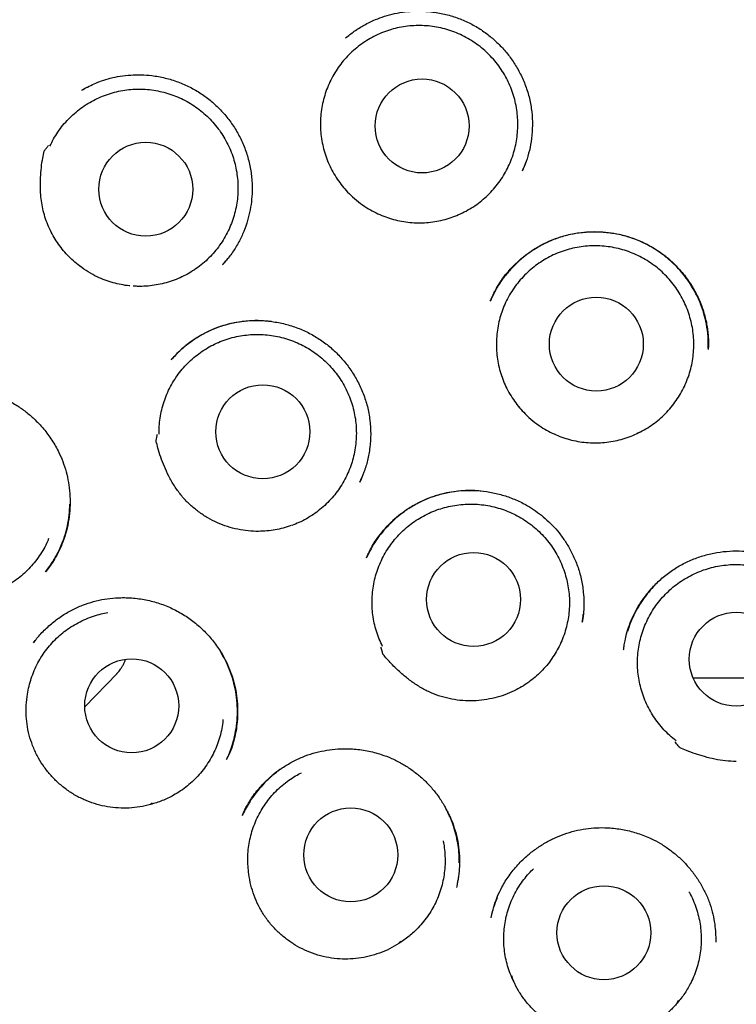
# Model space of a CAD drawing. Header units: millimetres. Extents: x 8 to 738, y 5 to 761.
# Tile 62 of 77: x 441 to 450, y 731 to 743. Entities that reach past the tile are written whole.
import ezdxf

# ---------------------------------------------------------------- set-up
doc = ezdxf.new("R2010")
doc.units = ezdxf.units.MM

msp = doc.modelspace()

# ---------------------------------------------------------------- linework, layer by layer
at = {"color": 7, "linetype": 'Continuous', "lineweight": 30}
for p, q in [((445.3, 743.174), (445.285, 743.162)), ((441.903, 742.515), (441.84, 742.481)), ((445.326, 741.136), (445.347, 741.117)), ((443.691, 740.221), (443.677, 740.205)), ((447.562, 738.332), (447.543, 738.352)), ((449.113, 738.012), (449.084, 738)), ((445.47, 737.367), (445.494, 737.425)), ((441.386, 736.221), (441.367, 736.195)), ((448.375, 735.56), (448.372, 735.54)), ((441.209, 735.271), (441.218, 735.282)), ((441.232, 735.298), (441.212, 735.274)), ((441.214, 735.274), (441.219, 735.282)), ((441.88, 734.434), (442.3, 734.87)), ((443.733, 733.754), (443.73, 733.746)), ((450.114, 731.374), (450.114, 731.364))]:
    msp.add_line(p, q, dxfattribs=at)
for centre, radius in [((450.383, 743.017), 16.343), ((446.282, 742.014), 0.613), ((442.675, 741.188), 0.613), ((448.556, 739.167), 0.613), ((444.203, 738.023), 0.613), ((446.954, 735.835), 0.613), ((450.382, 735.055), 0.613), ((442.492, 734.447), 0.613), ((445.351, 732.502), 0.613), ((448.655, 731.486), 0.613)]:
    msp.add_circle(centre, radius, dxfattribs=at)
for points, knots in [([(450.363, 760.857), (450.199, 760.855), (449.877, 760.852), (449.401, 760.831), (448.942, 760.8), (448.5, 760.758), (448.075, 760.707), (447.667, 760.649), (447.265, 760.582), (446.87, 760.508), (446.482, 760.426), (446.116, 760.34), (445.772, 760.252), (445.442, 760.16), (445.128, 760.067), (444.831, 759.973), (444.557, 759.882), (444.304, 759.793), (444.065, 759.705), (443.728, 759.574), (443.286, 759.392), (442.74, 759.145), (442.193, 758.874), (441.645, 758.58), (441.104, 758.263), (440.571, 757.926), (440.052, 757.573), (439.549, 757.204), (439.063, 756.82), (438.59, 756.421), (438.129, 756.003), (437.681, 755.567), (437.247, 755.113), (436.828, 754.642), (436.425, 754.156), (436.041, 753.659), (435.677, 753.151), (435.332, 752.633), (435.004, 752.104), (434.694, 751.561), (434.4, 751.004), (434.125, 750.434), (433.872, 749.856), (433.639, 749.27), (433.429, 748.682), (433.242, 748.09), (433.075, 747.497), (432.93, 746.897), (432.803, 746.288), (432.697, 745.669), (432.613, 745.042), (432.55, 744.412), (432.509, 743.78), (432.491, 743.153), (432.495, 742.531), (432.52, 741.913), (432.567, 741.295), (432.636, 740.676), (432.727, 740.055), (432.839, 739.433), (432.974, 738.816), (433.13, 738.205), (433.305, 737.602), (433.501, 737.011), (433.715, 736.431), (433.949, 735.859), (434.204, 735.291), (434.481, 734.73), (434.78, 734.174), (435.099, 733.628), (435.438, 733.091), (435.771, 732.602), (436.094, 732.158), (436.402, 731.757), (436.723, 731.364), (437.056, 730.978), (437.397, 730.606), (437.746, 730.245), (438.105, 729.895), (438.481, 729.548), (438.873, 729.207), (439.281, 728.871), (439.642, 728.591), (439.945, 728.367), (440.182, 728.198), (440.411, 728.041), (440.63, 727.894), (440.839, 727.759), (441.035, 727.636), (441.217, 727.524), (441.386, 727.423), (441.547, 727.33), (441.691, 727.245), (441.781, 727.194), (441.822, 727.171)], [0, 0, 0, 0, 0.010391, 0.020448, 0.030169, 0.039551, 0.048591, 0.057287, 0.065638, 0.074423, 0.082786, 0.090726, 0.098244, 0.105337, 0.112396, 0.118979, 0.125085, 0.130715, 0.135971, 0.141214, 0.153656, 0.166243, 0.179214, 0.192341, 0.205618, 0.218961, 0.232303, 0.245402, 0.258491, 0.271566, 0.284624, 0.297894, 0.311171, 0.324481, 0.337818, 0.351175, 0.364309, 0.377454, 0.390604, 0.403753, 0.417133, 0.430497, 0.443843, 0.457159, 0.470439, 0.483465, 0.496487, 0.509523, 0.522583, 0.535929, 0.549312, 0.562706, 0.576087, 0.589429, 0.602488, 0.615557, 0.628641, 0.641736, 0.655078, 0.668424, 0.681771, 0.695115, 0.70845, 0.721536, 0.734605, 0.747655, 0.760717, 0.774037, 0.787371, 0.800718, 0.814119, 0.827597, 0.838238, 0.848921, 0.859645, 0.870406, 0.881232, 0.891638, 0.902228, 0.913024, 0.924014, 0.935188, 0.946533, 0.952932, 0.959101, 0.964968, 0.970535, 0.975803, 0.980775, 0.985193, 0.98935, 0.993251, 0.996941, 1, 1, 1, 1]), ([(458.941, 727.177), (458.99, 727.205), (459.094, 727.264), (459.256, 727.36), (459.431, 727.462), (459.613, 727.572), (459.805, 727.691), (460.003, 727.818), (460.207, 727.951), (460.416, 728.092), (460.632, 728.243), (460.856, 728.404), (461.149, 728.622), (461.504, 728.897), (461.911, 729.233), (462.301, 729.574), (462.674, 729.92), (463.032, 730.271), (463.387, 730.639), (463.741, 731.028), (464.092, 731.439), (464.43, 731.857), (464.754, 732.284), (465.063, 732.719), (465.376, 733.186), (465.689, 733.687), (466, 734.224), (466.292, 734.771), (466.567, 735.33), (466.822, 735.901), (467.059, 736.485), (467.276, 737.079), (467.472, 737.681), (467.646, 738.286), (467.797, 738.892), (467.927, 739.499), (468.036, 740.107), (468.124, 740.722), (468.191, 741.343), (468.236, 741.97), (468.26, 742.599), (468.261, 743.23), (468.24, 743.859), (468.197, 744.483), (468.133, 745.102), (468.048, 745.716), (467.941, 746.329), (467.813, 746.94), (467.663, 747.55), (467.492, 748.155), (467.299, 748.755), (467.085, 749.346), (466.851, 749.927), (466.599, 750.496), (466.328, 751.055), (466.037, 751.607), (465.725, 752.15), (465.393, 752.684), (465.042, 753.206), (464.673, 753.716), (464.288, 754.209), (463.888, 754.686), (463.474, 755.148), (463.043, 755.596), (462.594, 756.031), (462.127, 756.453), (461.644, 756.86), (461.147, 757.249), (460.637, 757.62), (460.118, 757.97), (459.591, 758.3), (459.059, 758.608), (458.521, 758.895), (458.006, 759.148), (457.516, 759.37), (457.053, 759.564), (456.667, 759.713), (456.357, 759.826), (456.115, 759.91), (455.853, 759.996), (455.571, 760.084), (455.279, 760.17), (454.977, 760.254), (454.667, 760.333), (454.34, 760.411), (453.995, 760.486), (453.632, 760.557), (453.252, 760.624), (452.866, 760.683), (452.476, 760.733), (452.081, 760.776), (451.672, 760.811), (451.248, 760.837), (450.81, 760.854), (450.514, 760.856), (450.363, 760.857)], [0, 0, 0, 0, 0.003614, 0.007757, 0.011962, 0.016445, 0.021223, 0.026295, 0.031347, 0.036661, 0.042236, 0.048072, 0.054098, 0.065406, 0.076534, 0.08748, 0.098241, 0.108816, 0.119218, 0.130694, 0.142101, 0.153463, 0.164779, 0.176045, 0.187259, 0.200404, 0.213502, 0.226591, 0.239668, 0.252966, 0.266265, 0.279615, 0.292998, 0.306388, 0.319523, 0.332617, 0.345671, 0.358705, 0.371969, 0.385243, 0.398545, 0.411888, 0.425261, 0.438406, 0.451543, 0.464654, 0.47772, 0.490981, 0.50424, 0.517513, 0.530817, 0.54417, 0.557344, 0.570506, 0.583627, 0.596718, 0.610022, 0.62331, 0.636591, 0.649873, 0.663166, 0.676239, 0.689339, 0.702475, 0.715618, 0.728978, 0.742319, 0.755646, 0.768961, 0.782268, 0.795334, 0.808335, 0.821205, 0.833946, 0.844658, 0.855282, 0.86581, 0.87082, 0.876216, 0.882033, 0.888269, 0.894925, 0.90134, 0.908101, 0.91521, 0.922665, 0.930466, 0.938613, 0.947106, 0.955196, 0.963576, 0.972246, 0.981207, 0.990458, 1, 1, 1, 1]), ([(459.352, 756.455), (459.2, 756.555), (458.896, 756.753), (458.431, 757.029), (457.963, 757.288), (457.49, 757.529), (457.014, 757.752), (456.536, 757.958), (456.041, 758.152), (455.529, 758.334), (455, 758.502), (454.472, 758.649), (453.945, 758.778), (453.409, 758.889), (452.866, 758.984), (452.317, 759.059), (451.772, 759.116), (451.232, 759.153), (450.698, 759.173), (450.181, 759.175), (449.68, 759.161), (449.197, 759.132), (448.72, 759.09), (448.251, 759.035), (447.75, 758.961), (447.217, 758.865), (446.656, 758.743), (446.11, 758.604), (445.578, 758.449), (445.064, 758.279), (444.569, 758.098), (444.091, 757.906), (443.629, 757.702), (443.179, 757.487), (442.742, 757.262), (442.319, 757.027), (441.911, 756.785), (441.519, 756.536), (441.144, 756.284), (440.787, 756.028), (440.446, 755.77), (440.12, 755.51), (439.795, 755.236), (439.47, 754.948), (439.149, 754.647), (438.845, 754.346), (438.558, 754.046), (438.288, 753.75), (438.035, 753.459), (437.799, 753.173), (437.576, 752.892), (437.354, 752.598), (437.135, 752.294), (436.921, 751.981), (436.721, 751.674), (436.533, 751.37), (436.353, 751.064), (436.148, 750.699), (435.924, 750.272), (435.687, 749.78), (435.465, 749.279), (435.261, 748.769), (435.075, 748.254), (434.906, 747.735), (434.756, 747.213), (434.623, 746.684), (434.507, 746.146), (434.408, 745.6), (434.328, 745.046), (434.267, 744.489), (434.225, 743.928), (434.203, 743.367), (434.201, 742.809), (434.217, 742.252), (434.253, 741.695), (434.308, 741.134), (434.384, 740.572), (434.481, 740.007), (434.597, 739.445), (434.734, 738.888), (434.889, 738.338), (435.063, 737.798), (435.254, 737.268), (435.463, 736.744), (435.692, 736.225), (435.941, 735.712), (436.209, 735.204), (436.496, 734.706), (436.799, 734.219), (437.118, 733.746), (437.452, 733.287), (437.799, 732.842), (438.161, 732.41), (438.541, 731.988), (438.937, 731.578), (439.35, 731.179), (439.778, 730.795), (440.218, 730.427), (440.669, 730.076), (441.129, 729.744), (441.597, 729.43), (442.076, 729.132), (442.569, 728.85), (443.073, 728.583), (443.591, 728.333), (444.116, 728.102), (444.65, 727.889), (445.187, 727.696), (445.728, 727.524), (446.271, 727.371), (446.819, 727.238), (447.375, 727.123), (447.938, 727.027), (448.507, 726.95), (449.079, 726.894), (449.652, 726.858), (450.223, 726.843), (450.79, 726.847), (451.354, 726.872), (451.917, 726.916), (452.481, 726.979), (453.045, 727.064), (453.609, 727.168), (454.167, 727.292), (454.717, 727.435), (455.255, 727.595), (455.781, 727.771), (456.293, 727.963), (456.796, 728.17), (457.291, 728.394), (457.778, 728.634), (458.256, 728.89), (458.722, 729.16), (459.175, 729.443), (459.614, 729.738), (460.037, 730.042), (460.444, 730.356), (460.839, 730.68), (461.223, 731.015), (461.596, 731.363), (461.957, 731.721), (462.304, 732.088), (462.637, 732.463), (462.933, 732.818), (463.196, 733.152), (463.432, 733.466), (463.667, 733.795), (463.902, 734.143), (464.129, 734.5), (464.348, 734.864), (464.558, 735.234), (464.764, 735.621), (464.965, 736.026), (465.161, 736.45), (465.349, 736.892), (465.524, 737.338), (465.685, 737.789), (465.833, 738.242), (465.97, 738.71), (466.095, 739.193), (466.208, 739.692), (466.307, 740.2), (466.389, 740.718), (466.456, 741.245), (466.506, 741.785), (466.539, 742.337), (466.553, 742.9), (466.547, 743.475), (466.521, 744.017), (466.481, 744.525), (466.43, 744.995), (466.364, 745.471), (466.282, 745.952), (466.185, 746.433), (466.073, 746.915), (465.945, 747.396), (465.801, 747.88), (465.638, 748.368), (465.457, 748.859), (465.255, 749.354), (465.035, 749.847), (464.795, 750.339), (464.537, 750.826), (464.26, 751.306), (463.966, 751.779), (463.652, 752.248), (463.316, 752.713), (462.957, 753.173), (462.575, 753.628), (462.172, 754.074), (461.747, 754.509), (461.334, 754.902), (460.937, 755.254), (460.56, 755.57), (460.17, 755.876), (459.768, 756.173), (459.491, 756.361), (459.352, 756.455)], [0, 0, 0, 0, 0.005372, 0.010693, 0.015964, 0.021185, 0.026355, 0.031475, 0.036545, 0.042064, 0.047522, 0.052919, 0.058255, 0.063531, 0.069059, 0.07452, 0.079911, 0.085235, 0.09049, 0.095676, 0.100503, 0.10527, 0.109976, 0.11462, 0.119204, 0.12495, 0.130598, 0.136147, 0.141597, 0.146949, 0.152109, 0.157175, 0.162145, 0.16702, 0.171886, 0.176654, 0.181323, 0.185893, 0.190365, 0.194661, 0.198862, 0.202968, 0.206978, 0.211436, 0.21577, 0.219981, 0.224068, 0.228031, 0.231803, 0.235456, 0.238989, 0.242404, 0.246313, 0.250053, 0.253624, 0.257115, 0.260612, 0.264116, 0.269479, 0.274856, 0.280249, 0.285656, 0.291077, 0.296417, 0.30177, 0.307138, 0.312519, 0.318014, 0.323522, 0.329046, 0.334584, 0.340137, 0.345605, 0.351088, 0.356584, 0.362095, 0.36772, 0.37336, 0.379011, 0.384663, 0.390314, 0.395865, 0.401416, 0.406967, 0.412517, 0.418169, 0.423821, 0.429472, 0.435124, 0.440776, 0.446326, 0.451877, 0.457428, 0.462979, 0.46863, 0.474282, 0.479933, 0.485585, 0.491237, 0.496787, 0.502338, 0.507889, 0.51344, 0.519091, 0.524743, 0.530394, 0.536046, 0.541698, 0.547248, 0.552799, 0.55835, 0.563901, 0.569552, 0.575204, 0.580855, 0.586507, 0.592159, 0.597709, 0.60326, 0.608811, 0.614361, 0.620013, 0.625664, 0.631293, 0.636885, 0.64244, 0.647861, 0.653245, 0.658594, 0.663908, 0.669281, 0.674618, 0.679918, 0.685181, 0.690407, 0.695504, 0.700565, 0.705591, 0.710582, 0.715626, 0.720634, 0.725605, 0.730539, 0.735436, 0.739258, 0.743085, 0.747056, 0.751192, 0.755491, 0.759541, 0.763727, 0.768048, 0.772504, 0.777096, 0.781823, 0.786685, 0.791261, 0.795951, 0.800754, 0.805672, 0.810703, 0.815847, 0.820968, 0.826196, 0.831532, 0.836976, 0.842528, 0.848188, 0.853955, 0.858553, 0.863216, 0.867946, 0.872743, 0.877605, 0.882446, 0.88735, 0.892318, 0.89735, 0.90254, 0.907796, 0.913118, 0.918506, 0.923961, 0.929383, 0.934868, 0.940418, 0.946032, 0.951813, 0.957661, 0.963575, 0.969556, 0.975602, 0.9804, 0.985239, 0.990118, 0.995039, 1, 1, 1, 1]), ([(445.282, 743.16), (445.32, 743.191), (445.397, 743.253), (445.528, 743.334), (445.661, 743.399), (445.794, 743.448), (445.923, 743.482), (446.058, 743.504), (446.21, 743.515), (446.375, 743.509), (446.551, 743.482), (446.718, 743.436), (446.876, 743.372), (447.022, 743.292), (447.155, 743.198), (447.276, 743.092), (447.386, 742.972), (447.483, 742.84), (447.567, 742.694), (447.636, 742.538), (447.686, 742.372), (447.716, 742.199), (447.725, 742.024), (447.714, 741.855), (447.685, 741.696), (447.644, 741.552), (447.607, 741.464), (447.589, 741.423)], [0, 0, 0, 0, 0.036528, 0.075181, 0.115987, 0.148036, 0.181345, 0.215835, 0.250258, 0.29542, 0.339708, 0.38307, 0.42548, 0.466952, 0.507509, 0.547366, 0.587702, 0.62875, 0.670528, 0.713077, 0.756452, 0.800375, 0.844622, 0.887182, 0.927511, 0.96565, 1, 1, 1, 1]), ([(445.347, 741.113), (445.322, 741.139), (445.272, 741.19), (445.205, 741.275), (445.144, 741.365), (445.091, 741.461), (445.046, 741.559), (445.01, 741.662), (444.983, 741.767), (444.964, 741.875), (444.955, 741.983), (444.955, 742.091), (444.964, 742.2), (444.982, 742.307), (445.009, 742.412), (445.045, 742.514), (445.09, 742.614), (445.142, 742.709), (445.203, 742.799), (445.27, 742.884), (445.345, 742.963), (445.427, 743.035), (445.513, 743.1), (445.605, 743.158), (445.702, 743.208), (445.803, 743.249), (445.906, 743.282), (446.012, 743.305), (446.12, 743.32), (446.229, 743.326), (446.337, 743.322), (446.445, 743.31), (446.552, 743.288), (446.657, 743.258), (446.758, 743.218), (446.855, 743.171), (446.949, 743.115), (447.038, 743.052), (447.12, 742.981), (447.196, 742.904), (447.266, 742.821), (447.329, 742.731), (447.384, 742.638), (447.43, 742.54), (447.469, 742.438), (447.498, 742.333), (447.519, 742.226), (447.53, 742.119), (447.533, 742.01), (447.526, 741.901), (447.51, 741.794), (447.486, 741.688), (447.452, 741.584), (447.409, 741.484), (447.359, 741.388), (447.301, 741.297), (447.234, 741.21), (447.161, 741.13), (447.082, 741.056), (446.997, 740.989), (446.905, 740.93), (446.809, 740.878), (446.71, 740.835), (446.608, 740.8), (446.502, 740.774), (446.394, 740.756), (446.286, 740.749), (446.178, 740.75), (446.069, 740.76), (445.961, 740.78), (445.857, 740.808), (445.755, 740.845), (445.656, 740.89), (445.553, 740.949), (445.448, 741.022), (445.381, 741.083), (445.347, 741.113)], [0, 0, 0, 0, 0.013231, 0.026463, 0.040078, 0.053694, 0.066926, 0.080157, 0.093773, 0.107388, 0.12062, 0.133851, 0.147467, 0.161083, 0.174314, 0.187545, 0.201161, 0.214777, 0.228008, 0.24124, 0.254855, 0.268471, 0.281703, 0.294934, 0.30855, 0.322165, 0.335397, 0.348628, 0.362244, 0.37586, 0.389091, 0.402322, 0.415938, 0.429554, 0.442785, 0.456017, 0.469632, 0.483248, 0.49648, 0.509711, 0.523327, 0.536942, 0.550174, 0.563405, 0.577021, 0.590637, 0.603868, 0.617099, 0.630715, 0.644331, 0.657562, 0.670794, 0.684409, 0.698025, 0.711257, 0.724488, 0.738104, 0.751719, 0.764951, 0.778182, 0.791798, 0.805414, 0.818645, 0.831876, 0.845492, 0.859108, 0.872339, 0.885571, 0.899186, 0.912802, 0.926033, 0.939265, 0.952881, 0.966496, 0.983155, 1, 1, 1, 1]), ([(441.84, 742.481), (441.864, 742.495), (441.916, 742.524), (442.003, 742.565), (442.102, 742.605), (442.216, 742.639), (442.343, 742.666), (442.478, 742.68), (442.616, 742.683), (442.767, 742.672), (442.928, 742.643), (443.096, 742.592), (443.253, 742.524), (443.399, 742.438), (443.532, 742.339), (443.653, 742.225), (443.761, 742.098), (443.857, 741.958), (443.937, 741.806), (443.999, 741.644), (444.042, 741.473), (444.062, 741.311), (444.065, 741.161), (444.056, 741.023), (444.032, 740.883), (443.995, 740.742), (443.942, 740.601), (443.872, 740.464), (443.79, 740.335), (443.724, 740.257), (443.692, 740.22)], [0, 0, 0, 0, 0.020574, 0.043753, 0.069578, 0.098087, 0.129313, 0.162565, 0.195574, 0.228152, 0.270869, 0.312734, 0.353733, 0.393888, 0.433237, 0.472568, 0.512406, 0.552767, 0.593675, 0.635187, 0.677222, 0.71954, 0.751694, 0.784763, 0.818781, 0.853749, 0.889678, 0.926599, 0.964542, 1, 1, 1, 1]), ([(441.424, 741.749), (441.439, 741.781), (441.471, 741.845), (441.528, 741.936), (441.593, 742.024), (441.666, 742.105), (441.744, 742.179), (441.828, 742.247), (441.919, 742.308), (442.014, 742.361), (442.112, 742.405), (442.214, 742.44), (442.32, 742.468), (442.427, 742.486), (442.535, 742.495), (442.643, 742.495), (442.752, 742.486), (442.859, 742.467), (442.964, 742.44), (443.066, 742.404), (443.166, 742.36), (443.261, 742.307), (443.351, 742.246), (443.436, 742.179), (443.515, 742.104), (443.588, 742.022), (443.653, 741.936), (443.711, 741.844), (443.761, 741.747), (443.802, 741.646), (443.835, 741.543), (443.859, 741.437), (443.874, 741.329), (443.88, 741.22), (443.877, 741.112), (443.865, 741.004), (443.844, 740.897), (443.813, 740.793), (443.774, 740.692), (443.727, 740.595), (443.672, 740.501), (443.608, 740.412), (443.538, 740.33), (443.462, 740.254), (443.378, 740.184), (443.289, 740.121), (443.196, 740.067), (443.098, 740.021), (442.996, 739.982), (442.891, 739.953), (442.785, 739.933), (442.677, 739.922), (442.586, 739.919), (442.531, 739.923), (442.513, 739.924)], [0, 0, 0, 0, 0.01914, 0.038281, 0.057977, 0.077673, 0.096814, 0.115954, 0.13565, 0.155346, 0.174487, 0.193627, 0.213323, 0.23302, 0.25216, 0.2713, 0.290997, 0.310693, 0.329833, 0.348974, 0.36867, 0.388366, 0.407507, 0.426647, 0.446343, 0.466039, 0.48518, 0.50432, 0.524016, 0.543713, 0.562853, 0.581993, 0.60169, 0.621386, 0.640526, 0.659667, 0.679363, 0.699059, 0.718199, 0.73734, 0.757036, 0.776732, 0.795873, 0.815013, 0.834709, 0.854406, 0.873546, 0.892686, 0.912383, 0.932079, 0.951219, 0.970359, 0.990056, 1, 1, 1, 1]), ([(441.812, 740.187), (441.785, 740.208), (441.73, 740.251), (441.655, 740.325), (441.585, 740.405), (441.521, 740.491), (441.466, 740.581), (441.417, 740.676), (441.376, 740.775), (441.343, 740.878), (441.32, 740.983), (441.306, 741.09), (441.299, 741.199), (441.3, 741.315), (441.31, 741.438), (441.321, 741.559), (441.344, 741.637), (441.344, 741.679), (441.349, 741.685), (441.351, 741.689), (441.361, 741.702), (441.379, 741.727), (441.396, 741.748), (441.405, 741.76)], [0, 0, 0, 0, 0.059262, 0.118526, 0.179483, 0.240442, 0.300342, 0.360242, 0.421811, 0.483378, 0.544286, 0.605201, 0.667616, 0.730047, 0.804206, 0.878631, 0.935117, 0.94603, 0.9464, 0.947767, 0.953232, 0.975094, 1, 1, 1, 1]), ([(447.597, 741.441), (447.611, 741.473), (447.626, 741.506), (447.637, 741.541), (447.637, 741.543)], [0, 0, 0, 0, 0.942146, 1, 1, 1, 1]), ([(447.171, 739.726), (447.18, 739.748), (447.201, 739.797), (447.242, 739.879), (447.298, 739.974), (447.374, 740.079), (447.468, 740.185), (447.574, 740.284), (447.689, 740.372), (447.823, 740.456), (447.978, 740.53), (448.153, 740.589), (448.331, 740.624), (448.511, 740.637), (448.691, 740.629), (448.872, 740.599), (449.049, 740.547), (449.22, 740.473), (449.382, 740.376), (449.53, 740.259), (449.663, 740.123), (449.775, 739.975), (449.867, 739.818), (449.937, 739.656), (449.978, 739.519), (450, 739.409), (450.012, 739.331), (450.019, 739.25), (450.02, 739.172), (450.018, 739.121), (450.017, 739.099)], [0, 0, 0, 0, 0.017801, 0.040139, 0.067135, 0.098711, 0.134101, 0.169522, 0.204474, 0.238964, 0.284233, 0.328732, 0.372519, 0.415732, 0.459291, 0.503368, 0.547907, 0.592873, 0.638274, 0.684148, 0.730252, 0.775272, 0.819059, 0.861641, 0.903071, 0.923296, 0.942836, 0.960307, 0.982442, 1, 1, 1, 1]), ([(450.017, 739.108), (450.017, 739.16), (450.018, 739.268), (449.995, 739.427), (449.958, 739.582), (449.906, 739.725), (449.842, 739.856), (449.77, 739.974), (449.692, 740.08), (449.601, 740.183), (449.497, 740.28), (449.379, 740.371), (449.256, 740.448), (449.127, 740.511), (448.992, 740.562), (448.854, 740.599), (448.713, 740.622), (448.571, 740.632), (448.429, 740.629), (448.288, 740.612), (448.143, 740.581), (448.008, 740.537), (447.881, 740.481), (447.766, 740.417), (447.651, 740.34), (447.538, 740.247), (447.431, 740.14), (447.331, 740.016), (447.242, 739.881), (447.197, 739.782), (447.175, 739.734)], [0, 0, 0, 0, 0.038557, 0.078815, 0.11751, 0.154676, 0.190141, 0.223908, 0.256021, 0.286508, 0.324656, 0.36022, 0.39532, 0.430495, 0.46558, 0.500498, 0.535284, 0.569957, 0.604524, 0.63899, 0.6744, 0.712618, 0.743179, 0.775385, 0.809245, 0.844754, 0.881888, 0.920613, 0.9609, 1, 1, 1, 1]), ([(447.626, 738.258), (447.602, 738.284), (447.552, 738.335), (447.487, 738.421), (447.427, 738.513), (447.376, 738.609), (447.333, 738.709), (447.299, 738.811), (447.274, 738.917), (447.257, 739.025), (447.25, 739.133), (447.252, 739.241), (447.263, 739.35), (447.283, 739.457), (447.312, 739.561), (447.349, 739.662), (447.396, 739.761), (447.45, 739.855), (447.512, 739.944), (447.581, 740.027), (447.658, 740.105), (447.741, 740.176), (447.829, 740.239), (447.921, 740.295), (448.019, 740.343), (448.121, 740.382), (448.225, 740.413), (448.331, 740.435), (448.439, 740.448), (448.549, 740.452), (448.657, 740.446), (448.764, 740.432), (448.871, 740.408), (448.975, 740.376), (449.075, 740.335), (449.172, 740.286), (449.265, 740.228), (449.353, 740.163), (449.434, 740.091), (449.508, 740.013), (449.577, 739.928), (449.638, 739.838), (449.691, 739.743), (449.736, 739.645), (449.772, 739.542), (449.8, 739.437), (449.819, 739.33), (449.828, 739.223), (449.829, 739.113), (449.82, 739.005), (449.802, 738.898), (449.775, 738.793), (449.74, 738.69), (449.695, 738.591), (449.643, 738.496), (449.583, 738.406), (449.515, 738.321), (449.44, 738.241), (449.36, 738.169), (449.273, 738.104), (449.181, 738.046), (449.084, 737.996), (448.984, 737.955), (448.881, 737.922), (448.774, 737.898), (448.666, 737.883), (448.558, 737.877), (448.45, 737.88), (448.341, 737.892), (448.234, 737.913), (448.13, 737.944), (448.029, 737.982), (447.93, 738.03), (447.828, 738.09), (447.725, 738.164), (447.659, 738.227), (447.626, 738.258)], [0, 0, 0, 0, 0.013231, 0.026463, 0.040078, 0.053694, 0.066926, 0.080157, 0.093773, 0.107388, 0.12062, 0.133851, 0.147467, 0.161083, 0.174314, 0.187545, 0.201161, 0.214777, 0.228008, 0.24124, 0.254855, 0.268471, 0.281703, 0.294934, 0.30855, 0.322165, 0.335397, 0.348628, 0.362244, 0.37586, 0.389091, 0.402322, 0.415938, 0.429554, 0.442785, 0.456017, 0.469632, 0.483248, 0.49648, 0.509711, 0.523327, 0.536942, 0.550174, 0.563405, 0.577021, 0.590637, 0.603868, 0.617099, 0.630715, 0.644331, 0.657562, 0.670794, 0.684409, 0.698025, 0.711257, 0.724488, 0.738104, 0.751719, 0.764951, 0.778182, 0.791798, 0.805414, 0.818645, 0.831876, 0.845492, 0.859108, 0.872339, 0.885571, 0.899186, 0.912802, 0.926033, 0.939265, 0.952881, 0.966496, 0.983155, 1, 1, 1, 1]), ([(443.677, 740.202), (443.698, 740.225), (443.724, 740.255), (443.748, 740.288), (443.753, 740.295)], [0, 0, 0, 0, 0.768013, 1, 1, 1, 1]), ([(442.467, 739.927), (442.464, 739.927), (442.426, 739.93), (442.353, 739.943), (442.247, 739.967), (442.143, 740.001), (442.035, 740.047), (441.922, 740.107), (441.849, 740.16), (441.812, 740.187)], [0, 0, 0, 0, 0.012237, 0.162224, 0.312211, 0.466556, 0.620901, 0.809402, 1, 1, 1, 1]), ([(443.008, 738.965), (443.044, 739.004), (443.115, 739.081), (443.235, 739.18), (443.36, 739.266), (443.491, 739.337), (443.625, 739.393), (443.76, 739.435), (443.897, 739.462), (444.047, 739.477), (444.211, 739.477), (444.387, 739.455), (444.557, 739.415), (444.719, 739.356), (444.87, 739.28), (445.01, 739.188), (445.137, 739.082), (445.252, 738.962), (445.355, 738.828), (445.444, 738.681), (445.517, 738.522), (445.571, 738.352), (445.604, 738.175), (445.615, 737.995), (445.604, 737.818), (445.573, 737.652), (445.528, 737.499), (445.486, 737.405), (445.467, 737.36)], [0, 0, 0, 0, 0.037604, 0.07432, 0.110166, 0.145156, 0.179304, 0.212637, 0.245173, 0.277018, 0.318988, 0.360436, 0.401312, 0.441579, 0.481235, 0.520301, 0.558824, 0.597588, 0.637055, 0.677242, 0.718181, 0.759941, 0.802304, 0.845093, 0.886788, 0.926741, 0.964992, 1, 1, 1, 1]), ([(444.316, 739.461), (444.259, 739.466), (444.14, 739.478), (443.973, 739.468), (443.819, 739.444), (443.682, 739.408), (443.549, 739.36), (443.411, 739.293), (443.269, 739.205), (443.128, 739.093), (443.048, 739.006), (443.008, 738.963)], [0, 0, 0, 0, 0.118577, 0.245318, 0.342121, 0.439855, 0.53642, 0.631684, 0.756736, 0.879556, 1, 1, 1, 1]), ([(442.85, 737.99), (442.85, 738.025), (442.85, 738.097), (442.862, 738.204), (442.883, 738.311), (442.913, 738.416), (442.951, 738.516), (442.997, 738.614), (443.052, 738.708), (443.115, 738.797), (443.185, 738.879), (443.261, 738.956), (443.344, 739.026), (443.433, 739.089), (443.526, 739.144), (443.623, 739.191), (443.725, 739.23), (443.83, 739.26), (443.936, 739.28), (444.043, 739.292), (444.152, 739.295), (444.261, 739.289), (444.368, 739.274), (444.474, 739.25), (444.578, 739.216), (444.679, 739.174), (444.775, 739.124), (444.867, 739.067), (444.954, 739.001), (445.035, 738.928), (445.11, 738.849), (445.177, 738.765), (445.238, 738.674), (445.291, 738.578), (445.335, 738.479), (445.37, 738.377), (445.397, 738.272), (445.416, 738.164), (445.424, 738.056), (445.424, 737.948), (445.415, 737.84), (445.396, 737.732), (445.369, 737.628), (445.333, 737.526), (445.288, 737.427), (445.235, 737.332), (445.175, 737.243), (445.107, 737.159), (445.032, 737.08), (444.95, 737.008), (444.864, 736.944), (444.772, 736.887), (444.678, 736.838), (444.612, 736.813), (444.581, 736.801)], [0, 0, 0, 0, 0.0189884, 0.0379767, 0.0575167, 0.0770567, 0.0960451, 0.1150334, 0.1345734, 0.1541134, 0.1731018, 0.1920901, 0.2116301, 0.2311701, 0.2501585, 0.2691468, 0.2886868, 0.3082268, 0.3272152, 0.3462035, 0.3657435, 0.3852835, 0.4042719, 0.4232602, 0.4428002, 0.4623402, 0.4813286, 0.5003169, 0.5198569, 0.5393969, 0.5583853, 0.5773736, 0.5969136, 0.6164537, 0.635442, 0.6544304, 0.6739704, 0.6935104, 0.7124987, 0.7314871, 0.7510271, 0.7705671, 0.7895554, 0.8085438, 0.8280838, 0.8476238, 0.8666121, 0.8856005, 0.9051405, 0.9246805, 0.9436688, 0.9626572, 0.9821972, 1, 1, 1, 1]), ([(439.27, 738.261), (439.293, 738.279), (439.343, 738.32), (439.429, 738.38), (439.532, 738.439), (439.661, 738.498), (439.815, 738.55), (439.994, 738.586), (440.164, 738.598), (440.323, 738.593), (440.468, 738.574), (440.611, 738.54), (440.751, 738.493), (440.884, 738.432), (441.009, 738.359), (441.125, 738.275), (441.243, 738.171), (441.358, 738.046), (441.466, 737.896), (441.547, 737.747), (441.606, 737.604), (441.647, 737.468), (441.674, 737.326), (441.688, 737.179), (441.688, 737.03), (441.673, 736.879), (441.642, 736.73), (441.598, 736.591), (441.545, 736.467), (441.488, 736.364), (441.431, 736.277), (441.393, 736.228), (441.376, 736.205)], [0, 0, 0, 0, 0.021988, 0.046773, 0.074491, 0.104414, 0.145277, 0.187227, 0.230313, 0.263402, 0.297158, 0.33124, 0.365118, 0.398802, 0.432088, 0.464969, 0.49748, 0.540266, 0.582444, 0.624534, 0.656722, 0.689472, 0.722796, 0.756697, 0.791158, 0.82615, 0.861644, 0.89632, 0.927497, 0.955134, 0.979282, 1, 1, 1, 1]), ([(443.878, 736.751), (443.832, 736.761), (443.741, 736.783), (443.609, 736.834), (443.483, 736.898), (443.364, 736.977), (443.254, 737.068), (443.154, 737.17), (443.067, 737.285), (442.992, 737.409), (442.931, 737.535), (442.882, 737.661), (442.839, 737.774), (442.826, 737.855), (442.808, 737.893), (442.81, 737.9), (442.81, 737.904), (442.814, 737.921), (442.819, 737.951), (442.825, 737.978), (442.828, 737.992)], [0, 0, 0, 0, 0.0800466, 0.1603551, 0.2404264, 0.3213245, 0.4024647, 0.4833482, 0.5654076, 0.6477633, 0.7299922, 0.804297, 0.8786074, 0.9351044, 0.9460198, 0.9463896, 0.9477563, 0.9532228, 0.9750893, 1, 1, 1, 1]), ([(445.556, 736.378), (445.565, 736.397), (445.584, 736.441), (445.622, 736.514), (445.672, 736.599), (445.74, 736.694), (445.824, 736.792), (445.922, 736.887), (446.027, 736.972), (446.151, 737.055), (446.294, 737.13), (446.456, 737.193), (446.622, 737.235), (446.79, 737.258), (446.957, 737.261), (447.124, 737.245), (447.289, 737.212), (447.45, 737.161), (447.591, 737.097), (447.712, 737.027), (447.816, 736.954), (447.913, 736.873), (448.006, 736.78), (448.094, 736.675), (448.176, 736.556), (448.251, 736.42), (448.314, 736.269), (448.362, 736.104), (448.387, 735.946), (448.395, 735.801), (448.392, 735.678), (448.381, 735.598), (448.376, 735.56)], [0, 0, 0, 0, 0.0155561, 0.0350452, 0.0585813, 0.0861126, 0.1174964, 0.1497233, 0.1815496, 0.2129833, 0.2542821, 0.2949112, 0.3349141, 0.3743281, 0.4133765, 0.4525375, 0.4917943, 0.5311057, 0.5704471, 0.5999866, 0.6295548, 0.6591697, 0.689219, 0.7212079, 0.7553036, 0.7915202, 0.8298891, 0.8704812, 0.9131062, 0.9425818, 0.9729183, 1, 1, 1, 1]), ([(447.047, 737.249), (447.013, 737.252), (446.937, 737.258), (446.819, 737.256), (446.694, 737.243), (446.566, 737.219), (446.434, 737.182), (446.297, 737.128), (446.158, 737.056), (446.037, 736.975), (445.932, 736.89), (445.845, 736.807), (445.761, 736.714), (445.684, 736.611), (445.614, 736.5), (445.577, 736.421), (445.558, 736.382)], [0, 0, 0, 0, 0.055608, 0.1238482, 0.1921302, 0.2614729, 0.3356807, 0.4151857, 0.5000558, 0.5903431, 0.6535537, 0.719136, 0.7870522, 0.8572631, 0.9297433, 1, 1, 1, 1]), ([(441.367, 736.195), (441.401, 736.24), (441.47, 736.333), (441.553, 736.489), (441.614, 736.644), (441.655, 736.795), (441.679, 736.936), (441.683, 737.032), (441.686, 737.08)], [0, 0, 0, 0, 0.177486, 0.3612266, 0.5513576, 0.6984215, 0.8490077, 1, 1, 1, 1]), ([(445.767, 735.221), (445.751, 735.254), (445.721, 735.318), (445.685, 735.42), (445.657, 735.525), (445.638, 735.632), (445.629, 735.74), (445.628, 735.848), (445.637, 735.956), (445.655, 736.063), (445.681, 736.168), (445.717, 736.27), (445.761, 736.369), (445.813, 736.464), (445.873, 736.554), (445.941, 736.638), (446.015, 736.718), (446.097, 736.79), (446.183, 736.855), (446.275, 736.912), (446.372, 736.962), (446.472, 737.004), (446.576, 737.036), (446.681, 737.06), (446.789, 737.075), (446.898, 737.081), (447.006, 737.078), (447.114, 737.066), (447.221, 737.044), (447.326, 737.014), (447.427, 736.975), (447.525, 736.928), (447.619, 736.873), (447.708, 736.809), (447.791, 736.739), (447.867, 736.663), (447.937, 736.58), (448.001, 736.491), (448.055, 736.397), (448.102, 736.3), (448.141, 736.198), (448.171, 736.093), (448.192, 735.988), (448.204, 735.88), (448.206, 735.772), (448.2, 735.663), (448.184, 735.556), (448.16, 735.451), (448.127, 735.348), (448.084, 735.247), (448.034, 735.152), (447.976, 735.061), (447.91, 734.974), (447.837, 734.894), (447.758, 734.82), (447.673, 734.754), (447.582, 734.694), (447.478, 734.638), (447.361, 734.587), (447.274, 734.563), (447.231, 734.551)], [0, 0, 0, 0, 0.016852, 0.033704, 0.051045, 0.068386, 0.085238, 0.10209, 0.119431, 0.136772, 0.153624, 0.170476, 0.187817, 0.205159, 0.22201, 0.238862, 0.256203, 0.273545, 0.290396, 0.307248, 0.32459, 0.341931, 0.358783, 0.375634, 0.392976, 0.410317, 0.427169, 0.444021, 0.461362, 0.478703, 0.495555, 0.512407, 0.529748, 0.547089, 0.563941, 0.580793, 0.598134, 0.615476, 0.632327, 0.649179, 0.66652, 0.683862, 0.700714, 0.717565, 0.734907, 0.752248, 0.7691, 0.785951, 0.803293, 0.820634, 0.837486, 0.854338, 0.871679, 0.88902, 0.905872, 0.922724, 0.940065, 0.957406, 0.978585, 1, 1, 1, 1]), ([(444.572, 736.798), (444.538, 736.787), (444.471, 736.764), (444.365, 736.742), (444.257, 736.727), (444.139, 736.722), (444.011, 736.727), (443.923, 736.743), (443.878, 736.751)], [0, 0, 0, 0, 0.1518454, 0.3036908, 0.4599477, 0.6162045, 0.8070409, 1, 1, 1, 1]), ([(441.407, 736.629), (441.402, 736.616), (441.384, 736.57), (441.344, 736.494), (441.287, 736.402), (441.222, 736.315), (441.151, 736.234), (441.073, 736.16), (440.988, 736.092), (440.898, 736.032), (440.804, 735.979), (440.705, 735.935), (440.603, 735.899), (440.48, 735.868), (440.336, 735.845), (440.227, 735.846), (440.173, 735.847)], [0, 0, 0, 0, 0.0262954, 0.0947603, 0.1652142, 0.2356682, 0.3041331, 0.372598, 0.443052, 0.5135059, 0.5819708, 0.6504357, 0.7208897, 0.7913437, 0.8948319, 1, 1, 1, 1]), ([(448.912, 735.176), (448.914, 735.192), (448.919, 735.231), (448.931, 735.304), (448.952, 735.395), (448.987, 735.505), (449.038, 735.623), (449.101, 735.742), (449.175, 735.854), (449.266, 735.97), (449.377, 736.085), (449.511, 736.194), (449.655, 736.285), (449.808, 736.358), (449.967, 736.413), (450.13, 736.45), (450.296, 736.469), (450.463, 736.47), (450.615, 736.454), (450.751, 736.426), (450.87, 736.39), (450.987, 736.343), (451.104, 736.285), (451.223, 736.212), (451.342, 736.122), (451.459, 736.013), (451.556, 735.899), (451.635, 735.786), (451.697, 735.679), (451.751, 735.564), (451.796, 735.44), (451.831, 735.312), (451.844, 735.225), (451.85, 735.182)], [0, 0, 0, 0, 0.012565, 0.029909, 0.052158, 0.079305, 0.110686, 0.142342, 0.173649, 0.204615, 0.245377, 0.285576, 0.32526, 0.36445, 0.403425, 0.442394, 0.481318, 0.520157, 0.558896, 0.587903, 0.616874, 0.645831, 0.675842, 0.708255, 0.743084, 0.780343, 0.820067, 0.84797, 0.8769, 0.906785, 0.937652, 0.969525, 1, 1, 1, 1]), ([(449.596, 733.992), (449.569, 734.014), (449.513, 734.059), (449.436, 734.135), (449.365, 734.218), (449.302, 734.306), (449.247, 734.399), (449.199, 734.496), (449.16, 734.597), (449.129, 734.702), (449.108, 734.808), (449.095, 734.915), (449.092, 735.023), (449.098, 735.132), (449.113, 735.239), (449.137, 735.344), (449.17, 735.448), (449.211, 735.548), (449.261, 735.644), (449.318, 735.735), (449.384, 735.822), (449.457, 735.904), (449.535, 735.978), (449.62, 736.045), (449.711, 736.105), (449.806, 736.158), (449.905, 736.202), (450.007, 736.238), (450.113, 736.265), (450.221, 736.283), (450.329, 736.292), (450.437, 736.292), (450.546, 736.282), (450.654, 736.264), (450.759, 736.237), (450.861, 736.201), (450.961, 736.157), (451.056, 736.104), (451.146, 736.044), (451.23, 735.976), (451.31, 735.901), (451.382, 735.82), (451.447, 735.734), (451.504, 735.642), (451.554, 735.545), (451.596, 735.445), (451.628, 735.342), (451.652, 735.237), (451.667, 735.129), (451.672, 735.02), (451.669, 734.913), (451.656, 734.805), (451.634, 734.699), (451.603, 734.594), (451.564, 734.494), (451.519, 734.4), (451.483, 734.342), (451.465, 734.314)], [0, 0, 0, 0, 0.01796, 0.03592, 0.054401, 0.072883, 0.090843, 0.108803, 0.127285, 0.145766, 0.163726, 0.181686, 0.200168, 0.21865, 0.236609, 0.254569, 0.273051, 0.291533, 0.309493, 0.327453, 0.345934, 0.364416, 0.382376, 0.400336, 0.418817, 0.437299, 0.455259, 0.473219, 0.491701, 0.510182, 0.528142, 0.546102, 0.564584, 0.583065, 0.601025, 0.618985, 0.637467, 0.655949, 0.673908, 0.691868, 0.71035, 0.728832, 0.746792, 0.764752, 0.783233, 0.801715, 0.819675, 0.837635, 0.856116, 0.874598, 0.892558, 0.910518, 0.929, 0.947481, 0.965441, 0.983401, 1, 1, 1, 1]), ([(449.319, 736.02), (449.292, 735.991), (449.237, 735.931), (449.161, 735.831), (449.09, 735.72), (449.028, 735.597), (448.986, 735.497), (448.97, 735.436), (448.966, 735.421)], [0, 0, 0, 0, 0.168077, 0.34821, 0.535808, 0.731049, 0.93421, 1, 1, 1, 1]), ([(441.218, 735.282), (441.251, 735.323), (441.32, 735.407), (441.44, 735.518), (441.571, 735.617), (441.708, 735.698), (441.849, 735.762), (441.992, 735.81), (442.136, 735.841), (442.294, 735.859), (442.468, 735.86), (442.654, 735.838), (442.834, 735.794), (443.005, 735.728), (443.164, 735.643), (443.31, 735.541), (443.443, 735.422), (443.562, 735.288), (443.657, 735.151), (443.73, 735.017), (443.785, 734.888), (443.828, 734.754), (443.858, 734.614), (443.873, 734.474), (443.876, 734.338), (443.867, 734.211), (443.85, 734.096), (443.826, 733.993), (443.803, 733.914), (443.782, 733.856), (443.76, 733.804), (443.743, 733.768), (443.731, 733.745)], [0, 0, 0, 0, 0.036761, 0.075775, 0.113727, 0.150585, 0.186338, 0.220997, 0.254579, 0.287515, 0.330932, 0.37381, 0.416168, 0.458053, 0.499431, 0.540024, 0.58045, 0.621469, 0.6631, 0.694742, 0.726756, 0.759167, 0.791985, 0.82512, 0.856654, 0.885844, 0.912674, 0.937133, 0.959222, 0.969488, 0.979616, 1, 1, 1, 1]), ([(441.132, 734.598), (441.138, 734.633), (441.151, 734.703), (441.18, 734.807), (441.219, 734.908), (441.265, 735.006), (441.32, 735.099), (441.382, 735.187), (441.452, 735.27), (441.529, 735.347), (441.611, 735.416), (441.699, 735.478), (441.793, 735.533), (441.891, 735.58), (441.992, 735.618), (442.088, 735.646), (442.151, 735.657), (442.179, 735.663)], [0, 0, 0, 0, 0.0667462, 0.1334924, 0.2021777, 0.270863, 0.3376092, 0.4043554, 0.4730407, 0.541726, 0.6084722, 0.6752184, 0.7439037, 0.812589, 0.8793352, 0.9460814, 1, 1, 1, 1]), ([(448.373, 735.537), (448.376, 735.556), (448.382, 735.592), (448.384, 735.628), (448.386, 735.645)], [0, 0, 0, 0, 0.535305, 1, 1, 1, 1]), ([(447.231, 734.551), (447.185, 734.541), (447.093, 734.52), (446.952, 734.509), (446.811, 734.512), (446.67, 734.532), (446.531, 734.566), (446.397, 734.615), (446.268, 734.681), (446.147, 734.76), (446.027, 734.855), (445.909, 734.965), (445.824, 735.056), (445.78, 735.11), (445.771, 735.12), (445.77, 735.122), (445.77, 735.122), (445.77, 735.122), (445.769, 735.123), (445.769, 735.127), (445.765, 735.14), (445.757, 735.169), (445.75, 735.197), (445.746, 735.214)], [0, 0, 0, 0, 0.080048, 0.160357, 0.24043, 0.321329, 0.40247, 0.483355, 0.565415, 0.647772, 0.730002, 0.826575, 0.923145, 0.941514, 0.945801, 0.945934, 0.946016, 0.946103, 0.946382, 0.947497, 0.951958, 0.9698, 1, 1, 1, 1]), ([(443.73, 733.745), (443.743, 733.773), (443.771, 733.833), (443.806, 733.934), (443.838, 734.052), (443.862, 734.186), (443.874, 734.332), (443.87, 734.483), (443.852, 734.632), (443.819, 734.777), (443.772, 734.915), (443.717, 735.042), (443.671, 735.119), (443.649, 735.155)], [0, 0, 0, 0, 0.062626, 0.135165, 0.217765, 0.310374, 0.412327, 0.516132, 0.618206, 0.718646, 0.817533, 0.914958, 1, 1, 1, 1]), ([(442.293, 734.863), (442.302, 734.872), (442.317, 734.887), (442.337, 734.912), (442.351, 734.932), (442.363, 734.95), (442.374, 734.967), (442.385, 734.989), (442.399, 735.018), (442.407, 735.041), (442.412, 735.053)], [0, 0, 0, 0, 0.170207, 0.299924, 0.41056, 0.49964, 0.590058, 0.682011, 0.830737, 1, 1, 1, 1]), ([(450.94, 734.811), (450.852, 734.81), (450.666, 734.81), (450.383, 734.81), (450.099, 734.809), (449.912, 734.81), (449.822, 734.81)], [0, 0, 0, 0, 0.238568, 0.498193, 0.757476, 1, 1, 1, 1]), ([(442.736, 733.159), (442.69, 733.148), (442.599, 733.125), (442.459, 733.111), (442.317, 733.111), (442.177, 733.128), (442.039, 733.159), (441.904, 733.205), (441.773, 733.267), (441.649, 733.345), (441.537, 733.435), (441.437, 733.536), (441.349, 733.645), (441.273, 733.765), (441.21, 733.894), (441.161, 734.03), (441.128, 734.171), (441.113, 734.314), (441.112, 734.457), (441.126, 734.551), (441.132, 734.598)], [0, 0, 0, 0, 0.0548985, 0.1099815, 0.1648946, 0.2197146, 0.2746975, 0.3295158, 0.386208, 0.4430934, 0.4997802, 0.5542081, 0.6088008, 0.6632345, 0.7196227, 0.7761907, 0.8325617, 0.8883078, 0.9442398, 1, 1, 1, 1]), ([(443.683, 734.27), (443.682, 734.256), (443.679, 734.207), (443.663, 734.123), (443.636, 734.017), (443.6, 733.915), (443.555, 733.817), (443.503, 733.723), (443.442, 733.633), (443.374, 733.549), (443.299, 733.471), (443.219, 733.4), (443.131, 733.336), (443.023, 733.269), (442.892, 733.206), (442.788, 733.175), (442.736, 733.159)], [0, 0, 0, 0, 0.026295, 0.09476, 0.165214, 0.235668, 0.304133, 0.372598, 0.443052, 0.513506, 0.581971, 0.650436, 0.72089, 0.791344, 0.894832, 1, 1, 1, 1]), ([(450.383, 733.721), (450.336, 733.722), (450.243, 733.725), (450.104, 733.749), (449.972, 733.781), (449.849, 733.82), (449.742, 733.859), (449.675, 733.889), (449.645, 733.902), (449.643, 733.904), (449.642, 733.904), (449.642, 733.905), (449.64, 733.906), (449.635, 733.913), (449.615, 733.936), (449.596, 733.958), (449.581, 733.976)], [0, 0, 0, 0, 0.162299, 0.325127, 0.487751, 0.631965, 0.776184, 0.881876, 0.886477, 0.889667, 0.890077, 0.890518, 0.891913, 0.897496, 0.919829, 1, 1, 1, 1]), ([(443.938, 733.025), (443.943, 733.035), (443.952, 733.056), (443.971, 733.097), (443.998, 733.148), (444.035, 733.21), (444.083, 733.281), (444.153, 733.371), (444.246, 733.471), (444.363, 733.572), (444.487, 733.66), (444.619, 733.735), (444.755, 733.795), (444.895, 733.84), (445.038, 733.87), (445.197, 733.888), (445.374, 733.888), (445.564, 733.864), (445.735, 733.82), (445.885, 733.763), (446.015, 733.698), (446.137, 733.621), (446.251, 733.533), (446.356, 733.434), (446.452, 733.324), (446.538, 733.204), (446.613, 733.075), (446.675, 732.937), (446.723, 732.792), (446.756, 732.64), (446.77, 732.504), (446.771, 732.391), (446.767, 732.305), (446.759, 732.231), (446.749, 732.169), (446.739, 732.118), (446.732, 732.089), (446.729, 732.076)], [0, 0, 0, 0, 0.0078, 0.018463, 0.032108, 0.048795, 0.068564, 0.091404, 0.127133, 0.162492, 0.197449, 0.231975, 0.266056, 0.299701, 0.332922, 0.365785, 0.409511, 0.453254, 0.497035, 0.529934, 0.562921, 0.595835, 0.628607, 0.661488, 0.694774, 0.728477, 0.762603, 0.797165, 0.832196, 0.867716, 0.903679, 0.926011, 0.94581, 0.963081, 0.977842, 0.990128, 1, 1, 1, 1]), ([(444.454, 733.633), (444.418, 733.608), (444.345, 733.556), (444.248, 733.466), (444.16, 733.371), (444.085, 733.276), (444.024, 733.184), (443.973, 733.097), (443.946, 733.039), (443.933, 733.012)], [0, 0, 0, 0, 0.16102, 0.32609, 0.486183, 0.633631, 0.76841, 0.890523, 1, 1, 1, 1]), ([(444.021, 732.249), (444.017, 732.284), (444.008, 732.354), (444.006, 732.462), (444.012, 732.57), (444.028, 732.678), (444.052, 732.782), (444.086, 732.884), (444.128, 732.984), (444.179, 733.08), (444.237, 733.171), (444.302, 733.256), (444.375, 733.336), (444.455, 733.41), (444.54, 733.476), (444.624, 733.531), (444.681, 733.561), (444.706, 733.574)], [0, 0, 0, 0, 0.0667462, 0.1334924, 0.2021777, 0.270863, 0.3376092, 0.4043554, 0.4730407, 0.541726, 0.6084722, 0.6752184, 0.7439037, 0.812589, 0.8793352, 0.9460814, 1, 1, 1, 1]), ([(442.736, 733.159), (442.741, 733.164), (442.75, 733.171), (442.757, 733.179), (442.76, 733.182)], [0, 0, 0, 0, 0.590445, 1, 1, 1, 1]), ([(446.767, 732.4), (446.768, 732.425), (446.768, 732.491), (446.758, 732.597), (446.737, 732.715), (446.704, 732.845), (446.657, 732.98), (446.609, 733.073), (446.586, 733.117)], [0, 0, 0, 0, 0.0989114, 0.2655022, 0.426226, 0.5811755, 0.8028837, 1, 1, 1, 1]), ([(447.185, 731.686), (447.19, 731.712), (447.202, 731.767), (447.228, 731.862), (447.268, 731.969), (447.329, 732.096), (447.415, 732.234), (447.53, 732.376), (447.653, 732.494), (447.779, 732.591), (447.903, 732.669), (448.034, 732.735), (448.171, 732.787), (448.311, 732.825), (448.452, 732.849), (448.594, 732.859), (448.751, 732.855), (448.92, 732.832), (449.099, 732.786), (449.257, 732.724), (449.396, 732.651), (449.515, 732.571), (449.628, 732.48), (449.733, 732.376), (449.828, 732.261), (449.912, 732.136), (449.984, 732.002), (450.04, 731.865), (450.079, 731.73), (450.102, 731.602), (450.114, 731.484), (450.114, 731.409), (450.115, 731.373)], [0, 0, 0, 0, 0.019097, 0.04194, 0.06872, 0.098387, 0.138982, 0.180722, 0.22362, 0.256539, 0.290063, 0.323798, 0.357188, 0.390241, 0.422968, 0.455398, 0.487547, 0.529981, 0.571947, 0.61399, 0.646264, 0.679041, 0.71224, 0.745894, 0.78002, 0.814628, 0.849724, 0.884397, 0.91677, 0.94681, 0.974544, 1, 1, 1, 1]), ([(446.555, 732.686), (446.558, 732.672), (446.569, 732.625), (446.578, 732.539), (446.584, 732.431), (446.579, 732.322), (446.566, 732.216), (446.544, 732.111), (446.512, 732.007), (446.472, 731.906), (446.424, 731.81), (446.368, 731.718), (446.303, 731.631), (446.22, 731.536), (446.114, 731.436), (446.024, 731.376), (445.978, 731.346)], [0, 0, 0, 0, 0.026295, 0.09476, 0.165214, 0.235668, 0.304133, 0.372598, 0.443052, 0.513506, 0.581971, 0.650436, 0.72089, 0.791344, 0.894832, 1, 1, 1, 1]), ([(445.978, 731.346), (445.938, 731.321), (445.858, 731.273), (445.727, 731.218), (445.593, 731.177), (445.454, 731.151), (445.313, 731.14), (445.17, 731.145), (445.027, 731.165), (444.886, 731.203), (444.751, 731.256), (444.626, 731.323), (444.51, 731.402), (444.402, 731.494), (444.303, 731.598), (444.216, 731.714), (444.144, 731.839), (444.087, 731.971), (444.044, 732.108), (444.029, 732.202), (444.021, 732.249)], [0, 0, 0, 0, 0.054899, 0.109981, 0.164895, 0.219715, 0.274697, 0.329516, 0.386208, 0.443093, 0.49978, 0.554208, 0.608801, 0.663234, 0.719623, 0.776191, 0.832562, 0.888308, 0.94424, 1, 1, 1, 1]), ([(447.475, 730.854), (447.46, 730.887), (447.431, 730.951), (447.397, 731.054), (447.371, 731.159), (447.354, 731.266), (447.347, 731.373), (447.348, 731.481), (447.359, 731.589), (447.379, 731.695), (447.408, 731.799), (447.445, 731.9), (447.492, 731.998), (447.546, 732.092), (447.608, 732.18), (447.671, 732.257), (447.717, 732.302), (447.737, 732.322)], [0, 0, 0, 0, 0.0667462, 0.1334924, 0.2021777, 0.270863, 0.3376092, 0.4043554, 0.4730407, 0.541726, 0.6084722, 0.6752184, 0.7439037, 0.812589, 0.8793352, 0.9460814, 1, 1, 1, 1]), ([(449.765, 732.018), (449.772, 732.006), (449.797, 731.964), (449.832, 731.885), (449.869, 731.783), (449.897, 731.678), (449.915, 731.572), (449.925, 731.465), (449.926, 731.357), (449.917, 731.249), (449.899, 731.143), (449.873, 731.039), (449.838, 730.936), (449.786, 730.821), (449.714, 730.694), (449.646, 730.61), (449.611, 730.568)], [0, 0, 0, 0, 0.026295, 0.09476, 0.165214, 0.235668, 0.304133, 0.372598, 0.443052, 0.513506, 0.581971, 0.650436, 0.72089, 0.791344, 0.894832, 1, 1, 1, 1]), ([(447.184, 731.681), (447.184, 731.682), (447.191, 731.731), (447.216, 731.82), (447.249, 731.905), (447.264, 731.945)], [0, 0, 0, 0, 0.012077, 0.534175, 1, 1, 1, 1]), ([(445.978, 731.346), (445.983, 731.352), (445.991, 731.362), (445.997, 731.372), (446, 731.376)], [0, 0, 0, 0, 0.590445, 1, 1, 1, 1]), ([(447.451, 730.922), (447.451, 730.92), (447.452, 730.917), (447.455, 730.908), (447.459, 730.895), (447.466, 730.877), (447.472, 730.862), (447.475, 730.854)], [0, 0, 0, 0, 0.0948966, 0.2444605, 0.5196344, 0.7714939, 1, 1, 1, 1]), ([(449.611, 730.568), (449.58, 730.533), (449.518, 730.463), (449.41, 730.372), (449.293, 730.293), (449.168, 730.227), (449.036, 730.176), (448.899, 730.138), (448.756, 730.116), (448.61, 730.11), (448.466, 730.121), (448.326, 730.148), (448.192, 730.189), (448.062, 730.245), (447.937, 730.316), (447.819, 730.401), (447.713, 730.499), (447.62, 730.608), (447.538, 730.726), (447.496, 730.812), (447.475, 730.854)], [0, 0, 0, 0, 0.054899, 0.109981, 0.164895, 0.219715, 0.274697, 0.329516, 0.386208, 0.443093, 0.49978, 0.554208, 0.608801, 0.663234, 0.719623, 0.776191, 0.832562, 0.888308, 0.94424, 1, 1, 1, 1]), ([(449.611, 730.568), (449.615, 730.575), (449.621, 730.588), (449.626, 730.599), (449.628, 730.604)], [0, 0, 0, 0, 0.590445, 1, 1, 1, 1])]:
    msp.add_open_spline(points, degree=3, knots=knots, dxfattribs=at)

doc.saveas('drawing.dxf')
